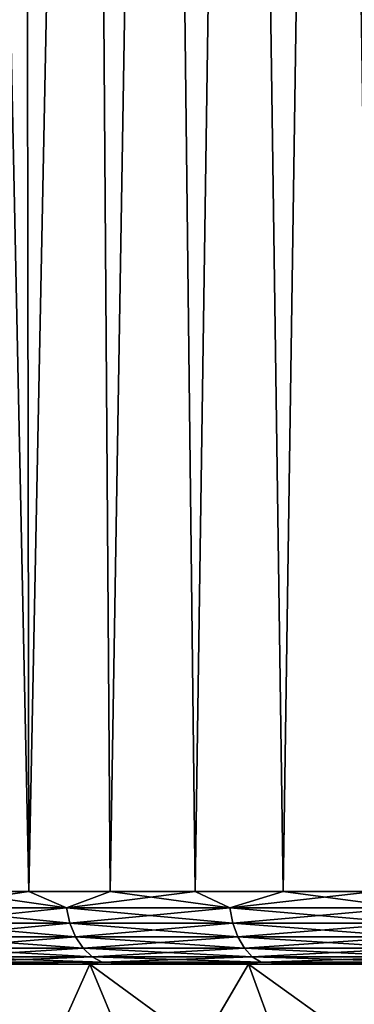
# Model space of a CAD drawing. Header units: metres. Extents: x -90 to 304, y -90 to 74.
# Tile 61 of 256: x -15.16 to -11.47, y -55.94 to -45.09. Entities that reach past the tile are written whole.
import ezdxf

# ---------------------------------------------------------------- set-up
doc = ezdxf.new("R2010")
doc.units = ezdxf.units.M
doc.layers.add('solid_21662050_350', color=7, linetype='CONTINUOUS')

msp = doc.modelspace()

# ---------------------------------------------------------------- linework, layer by layer
at = {"layer": 'solid_21662050_350'}
for points in [[(-11.25, -54.700001, -19.485571), (-11.752156, -20.572252, -19.186892), (-11.220843, -20.29059, -19.502377)], [(-11.25, -54.700001, 19.485571), (-11.219854, -20.290056, 19.502945), (-11.751262, -20.571787, 19.187441)], [(-12.254378, -54.700001, -18.870089), (-12.733015, -21.047411, -18.55048), (-11.752156, -20.572252, -19.186892)], [(-12.254378, -54.700001, 18.870089), (-11.751262, -20.571787, 19.187441), (-12.732227, -21.047068, 18.551022)], [(-12.254378, -54.700001, 18.870089), (-11.25, -54.700001, 19.485571), (-11.751262, -20.571787, 19.187441)], [(-11.25, -54.700001, -19.485571), (-12.254378, -54.700001, -18.870089), (-11.752156, -20.572252, -19.186892)], [(-13.225168, -54.700001, -18.202883), (-13.613002, -21.414253, -17.914692), (-12.733015, -21.047411, -18.55048)], [(-13.225168, -54.700001, 18.202883), (-12.732227, -21.047068, 18.551022), (-13.612125, -21.413916, 17.915358)], [(-13.225168, -54.700001, 18.202883), (-12.254378, -54.700001, 18.870089), (-12.732227, -21.047068, 18.551022)], [(-12.254378, -54.700001, -18.870089), (-13.225168, -54.700001, -18.202883), (-12.733015, -21.047411, -18.55048)], [(-14.159709, -54.700001, -17.485785), (-14.401233, -21.68288, -17.287409), (-13.613002, -21.414253, -17.914692)], [(-14.159709, -54.700001, 17.485785), (-13.612125, -21.413916, 17.915358), (-14.400642, -21.682686, 17.287901)], [(-14.159709, -54.700001, 17.485785), (-13.225168, -54.700001, 18.202883), (-13.612125, -21.413916, 17.915358)], [(-13.225168, -54.700001, -18.202883), (-14.159709, -54.700001, -17.485785), (-13.613002, -21.414253, -17.914692)], [(-15.055439, -54.700001, 16.720758), (-14.400642, -21.682686, 17.287901), (-15.10769, -21.864016, 16.673563)], [(-15.055439, -54.700001, -16.720758), (-15.107618, -21.863979, -16.673628), (-14.401233, -21.68288, -17.287409)], [(-15.055439, -54.700001, 16.720758), (-14.159709, -54.700001, 17.485785), (-14.400642, -21.682686, 17.287901)], [(-14.159709, -54.700001, -17.485785), (-15.055439, -54.700001, -16.720758), (-14.401233, -21.68288, -17.287409)], [(-15.909903, -54.700001, -15.909903), (-15.742629, -21.967022, -16.075436), (-15.107618, -21.863979, -16.673628)], [(-15.055439, -54.700001, -16.720758), (-15.909903, -54.700001, -15.909903), (-15.107618, -21.863979, -16.673628)], [(-15.055439, -54.700001, 16.720758), (-15.10769, -21.864016, 16.673563), (-15.743081, -21.967056, 16.074993)], [(-15.909903, -54.700001, 15.909903), (-15.055439, -54.700001, 16.720758), (-15.743081, -21.967056, 16.074993)], [(-16.293301, -54.878017, 15.487937), (-14.642816, -54.878017, 17.056839), (-15.909903, -54.700001, 15.909903)], [(-16.293301, -54.878017, -15.487937), (-15.909903, -54.700001, -15.909903), (-15.055439, -54.700001, -16.720758)], [(-14.642816, -54.878017, -17.056839), (-16.293301, -54.878017, -15.487937), (-15.055439, -54.700001, -16.720758)], [(-14.642816, -54.878017, 17.056839), (-15.055439, -54.700001, 16.720758), (-15.909903, -54.700001, 15.909903)], [(-14.642816, -54.878017, 17.056839), (-14.159709, -54.700001, 17.485785), (-15.055439, -54.700001, 16.720758)], [(-14.642816, -54.878017, -17.056839), (-15.055439, -54.700001, -16.720758), (-14.159709, -54.700001, -17.485785)], [(-14.642816, -54.878017, 17.056839), (-12.842076, -54.878017, 18.450714), (-14.159709, -54.700001, 17.485785)], [(-14.642816, -54.878017, -17.056839), (-14.159709, -54.700001, -17.485785), (-13.225168, -54.700001, -18.202883)], [(-12.842076, -54.878017, -18.450714), (-14.642816, -54.878017, -17.056839), (-13.225168, -54.700001, -18.202883)], [(-12.842076, -54.878017, 18.450714), (-13.225168, -54.700001, 18.202883), (-14.159709, -54.700001, 17.485785)], [(-12.842076, -54.878017, 18.450714), (-12.254378, -54.700001, 18.870089), (-13.225168, -54.700001, 18.202883)], [(-12.842076, -54.878017, -18.450714), (-13.225168, -54.700001, -18.202883), (-12.254378, -54.700001, -18.870089)], [(-12.842076, -54.878017, 18.450714), (-10.90956, -54.878017, 19.655262), (-12.254378, -54.700001, 18.870089)], [(-12.842076, -54.878017, -18.450714), (-12.254378, -54.700001, -18.870089), (-11.25, -54.700001, -19.485571)], [(-10.90956, -54.878017, -19.655262), (-12.842076, -54.878017, -18.450714), (-11.25, -54.700001, -19.485571)], [(-10.90956, -54.878017, 19.655262), (-11.25, -54.700001, 19.485571), (-12.254378, -54.700001, 18.870089)], [(-14.604225, -55.047268, 17.011887), (-14.642816, -54.878017, 17.056839), (-16.293301, -54.878017, 15.487937)], [(-16.25036, -55.047268, 15.447119), (-14.604225, -55.047268, 17.011887), (-16.293301, -54.878017, 15.487937)], [(-16.25036, -55.047268, -15.447119), (-16.293301, -54.878017, -15.487937), (-14.642816, -54.878017, -17.056839)], [(-14.604225, -55.047268, -17.011887), (-16.25036, -55.047268, -15.447119), (-14.642816, -54.878017, -17.056839)], [(-12.808231, -55.047268, 18.402088), (-12.842076, -54.878017, 18.450714), (-14.642816, -54.878017, 17.056839)], [(-14.604225, -55.047268, 17.011887), (-12.808231, -55.047268, 18.402088), (-14.642816, -54.878017, 17.056839)], [(-14.604225, -55.047268, -17.011887), (-14.642816, -54.878017, -17.056839), (-12.842076, -54.878017, -18.450714)], [(-12.808231, -55.047268, -18.402088), (-14.604225, -55.047268, -17.011887), (-12.842076, -54.878017, -18.450714)], [(-10.880808, -55.047268, 19.60346), (-10.90956, -54.878017, 19.655262), (-12.842076, -54.878017, 18.450714)], [(-12.808231, -55.047268, 18.402088), (-10.880808, -55.047268, 19.60346), (-12.842076, -54.878017, 18.450714)], [(-12.808231, -55.047268, -18.402088), (-12.842076, -54.878017, -18.450714), (-10.90956, -54.878017, -19.655262)], [(-10.880808, -55.047268, -19.60346), (-12.808231, -55.047268, -18.402088), (-10.90956, -54.878017, -19.655262)], [(-14.542048, -55.199074, 16.939459), (-14.604225, -55.047268, 17.011887), (-16.25036, -55.047268, 15.447119)], [(-16.181173, -55.199074, 15.381352), (-14.542048, -55.199074, 16.939459), (-16.25036, -55.047268, 15.447119)], [(-16.181173, -55.199074, -15.381352), (-16.25036, -55.047268, -15.447119), (-14.604225, -55.047268, -17.011887)], [(-14.542048, -55.199074, -16.939459), (-16.181173, -55.199074, -15.381352), (-14.604225, -55.047268, -17.011887)], [(-12.7537, -55.199074, 18.323742), (-12.808231, -55.047268, 18.402088), (-14.604225, -55.047268, 17.011887)], [(-14.542048, -55.199074, 16.939459), (-12.7537, -55.199074, 18.323742), (-14.604225, -55.047268, 17.011887)], [(-14.542048, -55.199074, -16.939459), (-14.604225, -55.047268, -17.011887), (-12.808231, -55.047268, -18.402088)], [(-12.7537, -55.199074, -18.323742), (-14.542048, -55.199074, -16.939459), (-12.808231, -55.047268, -18.402088)], [(-10.834483, -55.199074, 19.519999), (-10.880808, -55.047268, 19.60346), (-12.808231, -55.047268, 18.402088)], [(-12.7537, -55.199074, 18.323742), (-10.834483, -55.199074, 19.519999), (-12.808231, -55.047268, 18.402088)], [(-12.7537, -55.199074, -18.323742), (-12.808231, -55.047268, -18.402088), (-10.880808, -55.047268, -19.60346)], [(-10.834483, -55.199074, -19.519999), (-12.7537, -55.199074, -18.323742), (-10.880808, -55.047268, -19.60346)], [(-14.459408, -55.325802, 16.843195), (-14.542048, -55.199074, 16.939459), (-16.181173, -55.199074, 15.381352)], [(-16.089218, -55.325802, 15.293943), (-14.459408, -55.325802, 16.843195), (-16.181173, -55.199074, 15.381352)], [(-16.089218, -55.325802, -15.293943), (-16.181173, -55.199074, -15.381352), (-14.542048, -55.199074, -16.939459)], [(-14.459408, -55.325802, -16.843195), (-16.089218, -55.325802, -15.293943), (-14.542048, -55.199074, -16.939459)], [(-12.681224, -55.325802, 18.21961), (-12.7537, -55.199074, 18.323742), (-14.542048, -55.199074, 16.939459)], [(-14.459408, -55.325802, 16.843195), (-12.681224, -55.325802, 18.21961), (-14.542048, -55.199074, 16.939459)], [(-14.459408, -55.325802, -16.843195), (-14.542048, -55.199074, -16.939459), (-12.7537, -55.199074, -18.323742)], [(-12.681224, -55.325802, -18.21961), (-14.459408, -55.325802, -16.843195), (-12.7537, -55.199074, -18.323742)], [(-10.772913, -55.325802, 19.409071), (-10.834483, -55.199074, 19.519999), (-12.7537, -55.199074, 18.323742)], [(-12.681224, -55.325802, 18.21961), (-10.772913, -55.325802, 19.409071), (-12.7537, -55.199074, 18.323742)], [(-12.681224, -55.325802, -18.21961), (-12.7537, -55.199074, -18.323742), (-10.834483, -55.199074, -19.519999)], [(-10.772913, -55.325802, -19.409071), (-12.681224, -55.325802, -18.21961), (-10.834483, -55.199074, -19.519999)], [(-14.360457, -55.421085, 16.72793), (-14.459408, -55.325802, 16.843195), (-16.089218, -55.325802, 15.293943)], [(-15.979115, -55.421085, 15.189281), (-14.360457, -55.421085, 16.72793), (-16.089218, -55.325802, 15.293943)], [(-15.979115, -55.421085, -15.189281), (-16.089218, -55.325802, -15.293943), (-14.459408, -55.325802, -16.843195)], [(-14.360457, -55.421085, -16.72793), (-15.979115, -55.421085, -15.189281), (-14.459408, -55.325802, -16.843195)], [(-12.594441, -55.421085, 18.094929), (-12.681224, -55.325802, 18.21961), (-14.459408, -55.325802, 16.843195)], [(-14.360457, -55.421085, 16.72793), (-12.594441, -55.421085, 18.094929), (-14.459408, -55.325802, 16.843195)], [(-14.360457, -55.421085, -16.72793), (-14.459408, -55.325802, -16.843195), (-12.681224, -55.325802, -18.21961)], [(-12.594441, -55.421085, -18.094929), (-14.360457, -55.421085, -16.72793), (-12.681224, -55.325802, -18.21961)], [(-10.69919, -55.421085, 19.276247), (-10.772913, -55.325802, 19.409071), (-12.681224, -55.325802, 18.21961)], [(-12.594441, -55.421085, 18.094929), (-10.69919, -55.421085, 19.276247), (-12.681224, -55.325802, 18.21961)], [(-12.594441, -55.421085, -18.094929), (-12.681224, -55.325802, -18.21961), (-10.772913, -55.325802, -19.409071)], [(-10.69919, -55.421085, -19.276247), (-12.594441, -55.421085, -18.094929), (-10.772913, -55.325802, -19.409071)], [(-14.360457, -55.421085, -16.72793), (-15.856395, -55.480141, -15.072627), (-15.979115, -55.421085, -15.189281)], [(-15.979115, -55.421085, 15.189281), (-15.856395, -55.480141, 15.072627), (-14.250168, -55.480141, 16.599459)], [(-15.979115, -55.421085, 15.189281), (-14.250168, -55.480141, 16.599459), (-14.360457, -55.421085, 16.72793)], [(-14.360457, -55.421085, -16.72793), (-14.250168, -55.480141, -16.599459), (-15.856395, -55.480141, -15.072627)], [(-12.594441, -55.421085, -18.094929), (-14.250168, -55.480141, -16.599459), (-14.360457, -55.421085, -16.72793)], [(-14.360457, -55.421085, 16.72793), (-14.250168, -55.480141, 16.599459), (-12.497716, -55.480141, 17.955957)], [(-14.360457, -55.421085, 16.72793), (-12.497716, -55.480141, 17.955957), (-12.594441, -55.421085, 18.094929)], [(-12.594441, -55.421085, -18.094929), (-12.497716, -55.480141, -17.955957), (-14.250168, -55.480141, -16.599459)], [(-10.69919, -55.421085, -19.276247), (-12.497716, -55.480141, -17.955957), (-12.594441, -55.421085, -18.094929)], [(-12.594441, -55.421085, 18.094929), (-12.497716, -55.480141, 17.955957), (-10.61702, -55.480141, 19.128204)], [(-12.594441, -55.421085, 18.094929), (-10.61702, -55.480141, 19.128204), (-10.69919, -55.421085, 19.276247)], [(-10.69919, -55.421085, -19.276247), (-10.61702, -55.480141, -19.128204), (-12.497716, -55.480141, -17.955957)], [(-15.856395, -55.480141, 15.072627), (-16.119411, -55.5, 14.527714), (-14.511524, -55.5, 16.133987)], [(-15.977592, -55.5, 14.386329), (-14.511524, -55.5, 16.133987), (-16.119411, -55.5, 14.527714)], [(-15.856395, -55.480141, -15.072627), (-14.511523, -55.5, -16.133987), (-16.11941, -55.5, -14.527716)], [(-15.977592, -55.5, -14.386329), (-16.11941, -55.5, -14.527716), (-14.511523, -55.5, -16.133987)], [(-14.38628, -55.5, -15.977638), (-15.977592, -55.5, -14.386329), (-14.511523, -55.5, -16.133987)], [(-15.977592, -55.5, 14.386329), (-14.38628, -55.5, 15.977638), (-14.511524, -55.5, 16.133987)], [(-13.658005, -57.25, 15.168718), (-14.38628, -55.5, 15.977638), (-15.977592, -55.5, 14.386329)], [(-15.168754, -57.25, 13.657968), (-13.658005, -57.25, 15.168718), (-15.977592, -55.5, 14.386329)], [(-15.168754, -57.25, -13.657968), (-15.977592, -55.5, -14.386329), (-14.38628, -55.5, -15.977638)], [(-15.856395, -55.480141, -15.072627), (-14.250168, -55.480141, -16.599459), (-14.511523, -55.5, -16.133987)], [(-14.250168, -55.480141, 16.599459), (-15.856395, -55.480141, 15.072627), (-14.511524, -55.5, 16.133987)], [(-13.658005, -57.25, -15.168718), (-15.168754, -57.25, -13.657968), (-14.38628, -55.5, -15.977638)], [(-14.250168, -55.480141, 16.599459), (-14.511524, -55.5, 16.133987), (-13.646559, -55.5, 16.871908)], [(-14.38628, -55.5, 15.977638), (-13.646559, -55.5, 16.871908), (-14.511524, -55.5, 16.133987)], [(-14.250168, -55.480141, -16.599459), (-13.646557, -55.5, -16.871908), (-14.511523, -55.5, -16.133987)], [(-14.38628, -55.5, -15.977638), (-14.511523, -55.5, -16.133987), (-13.646557, -55.5, -16.871908)], [(-14.38628, -55.5, -15.977638), (-13.646557, -55.5, -16.871908), (-12.744031, -55.5, -17.563583)], [(-12.637383, -55.5, -17.393866), (-14.38628, -55.5, -15.977638), (-12.744031, -55.5, -17.563583)], [(-14.38628, -55.5, 15.977638), (-12.637383, -55.5, 17.393866), (-13.646559, -55.5, 16.871908)], [(-11.99759, -57.25, 16.513296), (-12.637383, -55.5, 17.393866), (-14.38628, -55.5, 15.977638)], [(-13.658005, -57.25, 15.168718), (-11.99759, -57.25, 16.513296), (-14.38628, -55.5, 15.977638)], [(-13.658005, -57.25, -15.168718), (-14.38628, -55.5, -15.977638), (-12.637383, -55.5, -17.393866)], [(-14.250168, -55.480141, -16.599459), (-12.497716, -55.480141, -17.955957), (-13.646557, -55.5, -16.871908)], [(-14.250168, -55.480141, 16.599459), (-13.646559, -55.5, 16.871908), (-12.744033, -55.5, 17.563583)], [(-12.497716, -55.480141, 17.955957), (-14.250168, -55.480141, 16.599459), (-12.744033, -55.5, 17.563583)], [(-11.99759, -57.25, -16.513296), (-13.658005, -57.25, -15.168718), (-12.637383, -55.5, -17.393866)], [(-12.637383, -55.5, 17.393866), (-12.744033, -55.5, 17.563583), (-13.646559, -55.5, 16.871908)], [(-12.497716, -55.480141, -17.955957), (-12.744031, -55.5, -17.563583), (-13.646557, -55.5, -16.871908)], [(-12.497716, -55.480141, 17.955957), (-12.744033, -55.5, 17.563583), (-11.80659, -55.5, 18.206984)], [(-12.637383, -55.5, 17.393866), (-11.80659, -55.5, 18.206984), (-12.744033, -55.5, 17.563583)], [(-12.497716, -55.480141, -17.955957), (-11.806588, -55.5, -18.206984), (-12.744031, -55.5, -17.563583)], [(-12.637383, -55.5, -17.393866), (-12.744031, -55.5, -17.563583), (-11.806588, -55.5, -18.206984)], [(-12.637383, -55.5, -17.393866), (-11.806588, -55.5, -18.206984), (-10.83704, -55.5, -18.800224)], [(-10.750032, -55.5, -18.619526), (-12.637383, -55.5, -17.393866), (-10.83704, -55.5, -18.800224)], [(-12.637383, -55.5, 17.393866), (-10.750032, -55.5, 18.619526), (-11.80659, -55.5, 18.206984)], [(-10.205744, -57.25, 17.676933), (-10.750032, -55.5, 18.619526), (-12.637383, -55.5, 17.393866)], [(-11.99759, -57.25, 16.513296), (-10.205744, -57.25, 17.676933), (-12.637383, -55.5, 17.393866)], [(-11.99759, -57.25, -16.513296), (-12.637383, -55.5, -17.393866), (-10.750032, -55.5, -18.619526)], [(-12.497716, -55.480141, -17.955957), (-10.61702, -55.480141, -19.128204), (-11.806588, -55.5, -18.206984)], [(-12.497716, -55.480141, 17.955957), (-11.80659, -55.5, 18.206984), (-10.837042, -55.5, 18.800222)], [(-10.61702, -55.480141, 19.128204), (-12.497716, -55.480141, 17.955957), (-10.837042, -55.5, 18.800222)], [(-10.205744, -57.25, -17.676933), (-11.99759, -57.25, -16.513296), (-10.750032, -55.5, -18.619526)], [(-10.750032, -55.5, 18.619526), (-10.837042, -55.5, 18.800222), (-11.80659, -55.5, 18.206984)], [(-10.61702, -55.480141, -19.128204), (-10.83704, -55.5, -18.800224), (-11.806588, -55.5, -18.206984)]]:
    msp.add_3dface(points, dxfattribs=at)

doc.saveas('drawing.dxf')
